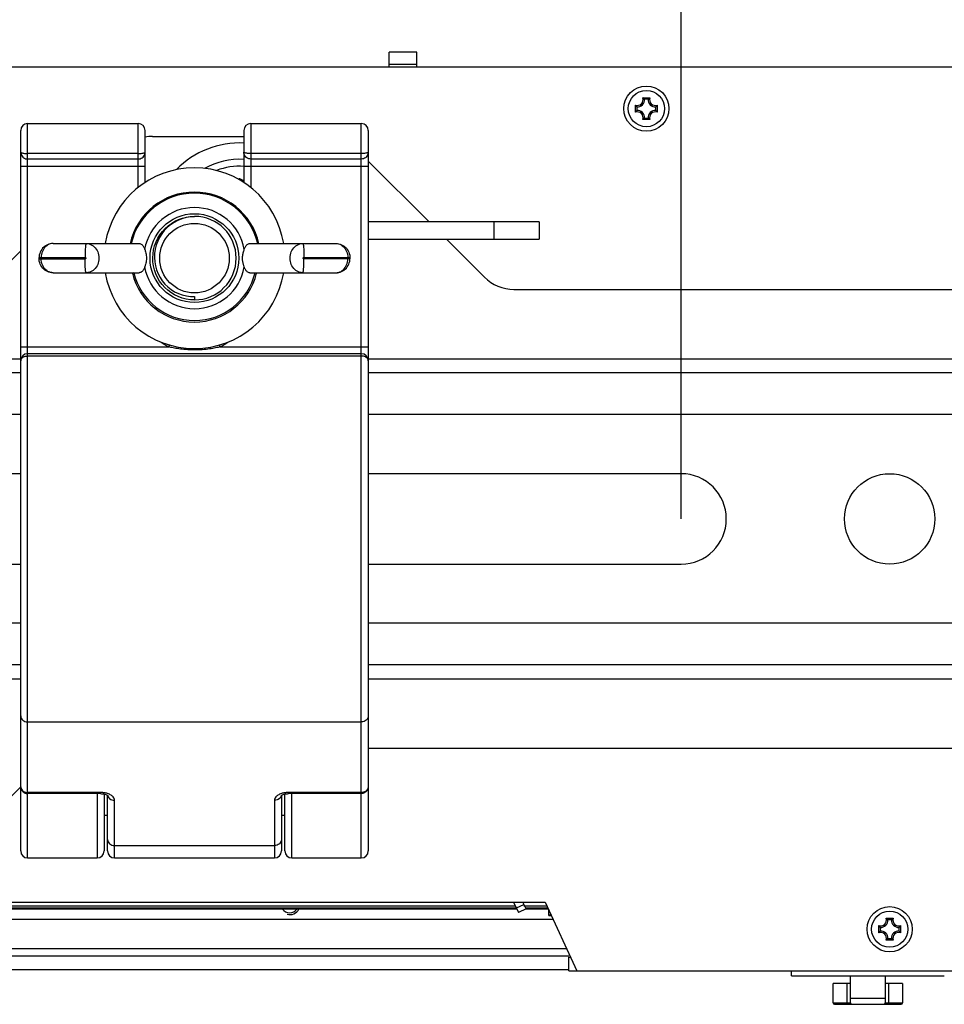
# Model space of a CAD drawing. Extents: x 0 to 420, y 0 to 297.
# Tile 5 of 75: x 49 to 76, y 37 to 65. Entities that reach past the tile are written whole.
import ezdxf

# ---------------------------------------------------------------- set-up
doc = ezdxf.new("R2010")
doc.units = 0
doc.header["$LTSCALE"] = 23.1
doc.layers.get('0').update_dxf_attribs({"linetype": 'CONTINUOUS'})
for name, color, linetype in [('02___PRT_ALL_AXES', 7, 'CONTINUOUS'), ('AXES', 7, 'CONTINUOUS'), ('DIM_PILOTEES', 7, 'CONTINUOUS')]:
    doc.layers.add(name, color=color, linetype=linetype)
doc.dimstyles.get("Standard").update_dxf_attribs({"dimtxt": 2.5, "dimasz": 2.5, "dimexe": 1.25, "dimexo": 0.625, "dimtad": 1, "dimcen": 2.5, "dimazin": 3, "dimtfac": 1, "dimtmove": 0, "dimatfit": 3})

# ---------------------------------------------------------------- blocks, each defined once
blk = doc.blocks.new('_FILLED')
at = {"color": 0, "linetype": 'BYBLOCK'}
blk.add_solid([(0, 0), (-1, 0.1429), (-1, -0.1429)], dxfattribs=at)
blk = doc.blocks.new('*D9')
at = {"layer": 'DIM_PILOTEES', "color": 2, "linetype": 'CONTINUOUS'}
for p, q in [((40.306, 50.807), (40.306, 82.036)), ((68.006, 50.807), (68.006, 82.036)), ((40.306, 80.036), (54.156, 80.036)), ((68.006, 80.036), (54.156, 80.036))]:
    blk.add_line(p, q, dxfattribs=at)
at = {"layer": 'DIM_PILOTEES', "color": 2, "linetype": 'CONTINUOUS', "xscale": 3.5, "yscale": 3.5, "zscale": 3.5, "rotation": 180}
blk.add_blockref('_FILLED', (40.306, 80.036), dxfattribs=at)
at = {"layer": 'DIM_PILOTEES', "color": 2, "linetype": 'CONTINUOUS', "xscale": 3.5, "yscale": 3.5, "zscale": 3.5}
blk.add_blockref('_FILLED', (68.006, 80.036), dxfattribs=at)
blk = doc.blocks.new('*D11')
at = {"layer": 'DIM_PILOTEES', "color": 2, "linetype": 'CONTINUOUS'}
for p, q in [((68.006, 50.807), (68.006, 78.902)), ((80.006, 50.807), (80.006, 78.902)), ((68.006, 76.902), (60.506, 76.902)), ((60.506, 76.902), (74.006, 76.902)), ((87.506, 76.902), (74.006, 76.902)), ((80.006, 76.902), (87.506, 76.902))]:
    blk.add_line(p, q, dxfattribs=at)
at = {"layer": 'DIM_PILOTEES', "color": 2, "linetype": 'CONTINUOUS', "xscale": 3.5, "yscale": 3.5, "zscale": 3.5}
blk.add_blockref('_FILLED', (68.006, 76.902), dxfattribs=at)
at = {"layer": 'DIM_PILOTEES', "color": 2, "linetype": 'CONTINUOUS', "xscale": 3.5, "yscale": 3.5, "zscale": 3.5, "rotation": 180}
blk.add_blockref('_FILLED', (80.006, 76.902), dxfattribs=at)
blk = doc.blocks.new('*D12')
at = {"layer": 'DIM_PILOTEES', "color": 2, "linetype": 'CONTINUOUS'}
for p, q in [((36.986, 55.047), (36.986, 93.484)), ((231.006, 53.807), (231.006, 93.484)), ((36.986, 91.484), (133.996, 91.484)), ((231.006, 91.484), (133.996, 91.484))]:
    blk.add_line(p, q, dxfattribs=at)
at = {"layer": 'DIM_PILOTEES', "color": 2, "linetype": 'CONTINUOUS', "xscale": 3.5, "yscale": 3.5, "zscale": 3.5, "rotation": 180}
blk.add_blockref('_FILLED', (36.986, 91.484), dxfattribs=at)
at = {"layer": 'DIM_PILOTEES', "color": 2, "linetype": 'CONTINUOUS', "xscale": 3.5, "yscale": 3.5, "zscale": 3.5}
blk.add_blockref('_FILLED', (231.006, 91.484), dxfattribs=at)

msp = doc.modelspace()

# ---------------------------------------------------------------- linework, layer by layer
at = {"color": 7, "linetype": 'CONTINUOUS'}
for p, q in [((59.606, 63.807), (59.606, 64.227)), ((60.406, 64.227), (59.606, 64.227)), ((60.406, 63.807), (60.406, 64.227)), ((34.606, 63.807), (233.406, 63.807)), ((59.606, 63.89), (60.406, 63.89)), ((66.904, 62.92), (67.109, 62.92)), ((67.058, 62.878), (66.955, 62.878)), ((66.693, 62.505), (66.693, 62.709)), ((66.735, 62.659), (66.735, 62.555)), ((67.278, 62.555), (67.278, 62.659)), ((67.32, 62.709), (67.32, 62.505)), ((66.7, 62.514), (66.693, 62.505)), ((66.706, 62.522), (66.7, 62.514)), ((66.922, 62.307), (66.913, 62.3)), ((66.955, 62.336), (67.058, 62.336)), ((49.206, 41.057), (49.206, 62.177)), ((49.206, 62.177), (52.386, 62.177)), ((52.386, 60.339), (52.386, 62.177)), ((55.626, 62.177), (55.626, 60.339)), ((55.626, 62.177), (58.806, 62.177)), ((58.806, 41.057), (58.806, 62.177)), ((66.913, 62.3), (66.904, 62.294)), ((67.109, 62.294), (66.904, 62.294)), ((49.006, 41.257), (49.006, 61.977)), ((52.586, 60.484), (52.586, 61.977)), ((52.796, 61.807), (55.426, 61.807)), ((55.426, 61.977), (55.426, 60.484)), ((59.006, 61.977), (59.006, 41.257)), ((52.386, 61.317), (49.206, 61.317)), ((58.806, 61.317), (55.626, 61.317)), ((49.006, 60.957), (52.586, 60.957)), ((52.386, 61.156), (49.206, 61.156)), ((55.426, 60.957), (59.006, 60.957)), ((58.806, 61.156), (55.626, 61.156)), ((59.006, 61.1), (60.755, 59.351)), ((55.331, 60.542), (55.349, 60.573)), ((55.426, 60.529), (55.349, 60.573)), ((53.89, 59.501), (54.006, 59.507)), ((63.919, 59.351), (59.006, 59.351)), ((62.619, 59.351), (62.619, 58.851)), ((63.919, 59.351), (63.919, 58.851)), ((49.936, 58.727), (52.412, 58.727)), ((55.601, 58.727), (58.077, 58.727)), ((59.006, 58.851), (63.919, 58.851)), ((61.255, 58.851), (62.348, 57.758)), ((48.25, 57.758), (49.006, 58.515)), ((49.536, 58.287), (49.536, 58.327)), ((49.536, 58.327), (50.857, 58.327)), ((49.536, 58.287), (50.857, 58.287)), ((49.597, 58.287), (49.597, 58.327)), ((52.588, 58.101), (52.573, 58.053)), ((55.44, 58.053), (55.425, 58.099)), ((57.156, 58.327), (58.477, 58.327)), ((58.477, 58.287), (57.156, 58.287)), ((58.416, 58.327), (58.416, 58.287)), ((58.477, 58.327), (58.477, 58.287)), ((49.936, 57.887), (52.412, 57.887)), ((52.187, 57.887), (52.186, 57.885)), ((52.186, 57.885), (52.188, 57.885)), ((52.188, 57.885), (52.189, 57.885)), ((52.189, 57.885), (52.191, 57.885)), ((52.191, 57.885), (52.193, 57.884)), ((52.2, 57.883), (52.202, 57.882)), ((52.202, 57.882), (52.204, 57.882)), ((52.204, 57.882), (52.205, 57.882)), ((52.205, 57.882), (52.206, 57.882)), ((52.205, 57.882), (52.205, 57.882)), ((52.206, 57.882), (52.207, 57.881)), ((52.207, 57.881), (52.208, 57.881)), ((52.208, 57.881), (52.209, 57.881)), ((52.209, 57.881), (52.21, 57.881)), ((52.21, 57.881), (52.211, 57.881)), ((52.21, 57.881), (52.21, 57.881)), ((52.211, 57.881), (52.212, 57.881)), ((52.212, 57.881), (52.213, 57.881)), ((52.212, 57.881), (52.212, 57.881)), ((52.213, 57.881), (52.214, 57.88)), ((52.213, 57.881), (52.213, 57.881)), ((52.214, 57.88), (52.215, 57.88)), ((52.214, 57.88), (52.214, 57.88)), ((52.215, 57.88), (52.216, 57.88)), ((52.215, 57.88), (52.215, 57.88)), ((52.216, 57.88), (52.217, 57.88)), ((52.216, 57.88), (52.216, 57.88)), ((52.217, 57.88), (52.218, 57.88)), ((52.217, 57.88), (52.217, 57.88)), ((52.217, 57.88), (52.217, 57.88)), ((52.218, 57.88), (52.219, 57.88)), ((52.218, 57.88), (52.218, 57.88)), ((52.219, 57.881), (52.22, 57.88)), ((52.219, 57.88), (52.22, 57.88)), ((52.219, 57.88), (52.219, 57.88)), ((52.219, 57.88), (52.219, 57.88)), ((52.262, 57.887), (52.22, 57.877)), ((52.22, 57.88), (52.22, 57.877)), ((52.22, 57.88), (52.224, 57.88)), ((55.601, 57.887), (58.077, 57.887)), ((55.751, 57.887), (55.793, 57.877)), ((55.789, 57.88), (55.793, 57.88)), ((55.793, 57.88), (55.794, 57.881)), ((55.793, 57.877), (55.793, 57.88)), ((55.803, 57.881), (55.804, 57.881)), ((55.812, 57.883), (55.821, 57.884)), ((55.826, 57.887), (55.827, 57.885)), ((63.196, 57.407), (84.817, 57.407)), ((54.006, 57.202), (54.006, 57.107)), ((53.264, 55.757), (53.291, 55.808)), ((54.749, 55.757), (54.722, 55.808)), ((49.006, 55.757), (53.264, 55.757)), ((58.806, 55.557), (49.206, 55.557)), ((54.749, 55.757), (59.006, 55.757)), ((37.006, 55.407), (49.006, 55.407)), ((58.806, 55.492), (49.206, 55.492)), ((59.006, 55.407), (89.006, 55.407)), ((49.006, 55.007), (37.006, 55.007)), ((89.006, 55.007), (59.006, 55.007)), ((49.006, 53.807), (37.006, 53.807)), ((89.006, 53.807), (59.006, 53.807)), ((49.006, 52.107), (40.306, 52.107)), ((68.006, 52.107), (59.006, 52.107)), ((40.306, 49.507), (49.006, 49.507)), ((59.006, 49.507), (68.006, 49.507)), ((49.006, 47.807), (37.006, 47.807)), ((89.006, 47.807), (59.006, 47.807)), ((49.006, 46.607), (37.006, 46.607)), ((89.006, 46.607), (59.006, 46.607)), ((37.006, 46.207), (49.006, 46.207)), ((59.006, 46.207), (89.006, 46.207)), ((49.206, 44.97), (58.806, 44.97)), ((89.006, 44.207), (59.006, 44.207)), ((49.01, 43.103), (46.065, 40.158)), ((51.306, 42.938), (49.206, 42.938)), ((51.306, 42.906), (49.206, 42.906)), ((51.206, 42.906), (51.206, 41.057)), ((51.306, 42.906), (51.306, 42.938)), ((51.406, 42.896), (51.406, 41.257)), ((51.506, 41.257), (51.506, 42.856)), ((51.51, 42.854), (51.51, 42.849)), ((56.503, 42.854), (56.503, 42.849)), ((56.506, 42.856), (56.506, 41.257)), ((56.606, 41.257), (56.606, 42.896)), ((56.706, 42.906), (56.706, 42.938)), ((58.806, 42.938), (56.706, 42.938)), ((58.806, 42.906), (56.706, 42.906)), ((56.806, 41.057), (56.806, 42.906)), ((51.706, 41.057), (51.706, 42.714)), ((56.306, 42.714), (56.306, 41.057)), ((51.406, 42.287), (51.506, 42.287)), ((56.506, 42.287), (56.606, 42.287)), ((51.706, 41.415), (56.306, 41.415)), ((49.206, 41.057), (51.206, 41.057)), ((51.706, 41.057), (56.306, 41.057)), ((56.806, 41.057), (58.806, 41.057)), ((47.051, 39.678), (63.239, 39.678)), ((47.102, 39.788), (64.099, 39.788)), ((63.188, 39.788), (63.328, 39.488)), ((63.266, 39.62), (63.484, 39.721)), ((63.546, 39.589), (63.453, 39.788)), ((63.484, 39.678), (64.15, 39.678)), ((64.099, 39.788), (65.006, 37.807)), ((63.266, 39.611), (47.02, 39.611)), ((63.546, 39.589), (63.328, 39.488)), ((64.181, 39.611), (63.546, 39.611)), ((64.196, 39.401), (64.196, 39.413)), ((64.216, 39.401), (64.277, 39.4)), ((64.329, 39.288), (46.872, 39.288)), ((73.693, 38.905), (73.693, 39.109)), ((73.904, 39.32), (74.109, 39.32)), ((74.058, 39.278), (73.955, 39.278)), ((74.32, 39.109), (74.32, 38.905)), ((73.7, 38.914), (73.693, 38.905)), ((73.706, 38.922), (73.7, 38.914)), ((73.735, 39.059), (73.735, 38.955)), ((74.278, 38.955), (74.278, 39.059)), ((73.913, 38.7), (73.904, 38.694)), ((74.109, 38.694), (73.904, 38.694)), ((73.922, 38.707), (73.913, 38.7)), ((73.955, 38.736), (74.058, 38.736)), ((46.423, 38.245), (64.778, 38.245)), ((64.714, 38.445), (46.487, 38.445)), ((64.778, 37.807), (64.778, 38.207)), ((64.778, 38.207), (64.823, 38.207)), ((46.423, 37.845), (64.778, 37.845)), ((64.778, 37.807), (203.235, 37.807)), ((71.178, 37.667), (71.178, 37.807)), ((71.178, 37.667), (75.578, 37.667)), ((72.878, 36.887), (72.878, 37.667)), ((73.878, 37.667), (73.878, 36.887)), ((72.378, 36.887), (72.378, 37.447)), ((72.878, 37.447), (72.378, 37.447)), ((72.778, 36.847), (72.778, 37.447)), ((74.378, 37.447), (73.878, 37.447)), ((73.978, 36.847), (73.978, 37.447)), ((74.378, 37.447), (74.378, 36.887)), ((72.378, 36.887), (72.878, 36.887)), ((72.418, 36.847), (74.338, 36.847)), ((72.878, 37.027), (73.878, 37.027)), ((73.878, 36.887), (74.378, 36.887))]:
    msp.add_line(p, q, dxfattribs=at)
for points in [[(66.922, 62.907), (66.913, 62.914), (66.904, 62.92)], [(66.938, 62.893), (66.93, 62.9), (66.922, 62.907)], [(66.955, 62.878), (66.947, 62.886), (66.938, 62.893)], [(67.058, 62.878), (67.066, 62.886), (67.074, 62.893)], [(67.074, 62.893), (67.083, 62.9), (67.091, 62.907)], [(67.091, 62.907), (67.1, 62.914), (67.109, 62.92)], [(66.706, 62.692), (66.7, 62.7), (66.693, 62.709)], [(66.72, 62.675), (66.713, 62.683), (66.706, 62.692)], [(66.735, 62.659), (66.728, 62.667), (66.72, 62.675)], [(67.278, 62.659), (67.285, 62.667), (67.293, 62.675)], [(67.293, 62.675), (67.3, 62.683), (67.307, 62.692)], [(67.307, 62.692), (67.313, 62.7), (67.32, 62.709)], [(66.72, 62.539), (66.713, 62.531), (66.706, 62.522)], [(66.735, 62.555), (66.728, 62.547), (66.72, 62.539)], [(66.938, 62.321), (66.93, 62.314), (66.922, 62.307)], [(66.955, 62.336), (66.947, 62.328), (66.938, 62.321)], [(67.058, 62.336), (67.066, 62.328), (67.074, 62.321)], [(67.074, 62.321), (67.083, 62.314), (67.091, 62.307)], [(67.091, 62.307), (67.1, 62.3), (67.109, 62.294)], [(67.278, 62.555), (67.285, 62.547), (67.293, 62.539)], [(67.293, 62.539), (67.3, 62.531), (67.307, 62.522)], [(67.307, 62.522), (67.313, 62.514), (67.32, 62.505)], [(49.006, 61.356), (49.009, 61.325), (49.016, 61.294), (49.028, 61.265), (49.045, 61.239), (49.065, 61.215), (49.089, 61.194), (49.116, 61.178), (49.145, 61.166), (49.175, 61.159), (49.206, 61.156)], [(49.006, 61.356), (49.009, 61.35), (49.016, 61.344), (49.028, 61.338), (49.044, 61.333), (49.065, 61.329), (49.089, 61.325), (49.116, 61.321), (49.145, 61.319), (49.175, 61.318), (49.206, 61.317)], [(52.386, 61.317), (52.418, 61.318), (52.448, 61.319), (52.477, 61.321), (52.504, 61.325), (52.528, 61.329), (52.548, 61.333), (52.565, 61.338), (52.577, 61.344), (52.584, 61.35), (52.586, 61.356)], [(52.386, 61.156), (52.418, 61.159), (52.448, 61.166), (52.477, 61.178), (52.504, 61.194), (52.528, 61.215), (52.548, 61.239), (52.565, 61.265), (52.577, 61.294), (52.584, 61.325), (52.586, 61.356)], [(55.626, 61.156), (55.595, 61.159), (55.565, 61.166), (55.536, 61.178), (55.509, 61.194), (55.485, 61.215), (55.465, 61.239), (55.448, 61.265), (55.436, 61.294), (55.429, 61.325), (55.426, 61.356)], [(55.626, 61.317), (55.595, 61.318), (55.565, 61.319), (55.536, 61.321), (55.509, 61.325), (55.485, 61.329), (55.464, 61.333), (55.448, 61.338), (55.436, 61.344), (55.429, 61.35), (55.426, 61.356)], [(59.006, 61.356), (59.004, 61.325), (58.997, 61.294), (58.985, 61.265), (58.968, 61.239), (58.948, 61.215), (58.924, 61.194), (58.897, 61.178), (58.868, 61.166), (58.838, 61.159), (58.806, 61.156)], [(59.006, 61.356), (59.004, 61.35), (58.997, 61.344), (58.985, 61.338), (58.968, 61.333), (58.948, 61.329), (58.924, 61.325), (58.897, 61.321), (58.868, 61.319), (58.838, 61.318), (58.806, 61.317)], [(54.006, 57.107), (53.889, 57.113), (53.771, 57.13), (53.655, 57.16), (53.541, 57.201), (53.432, 57.253), (53.33, 57.316), (53.236, 57.387), (53.15, 57.467), (53.072, 57.554), (53.004, 57.648), (52.944, 57.749), (52.894, 57.857), (52.855, 57.969), (52.827, 58.084), (52.811, 58.201), (52.807, 58.318), (52.813, 58.435), (52.831, 58.55), (52.86, 58.663), (52.9, 58.773), (52.951, 58.878), (53.012, 58.979), (53.082, 59.072), (53.161, 59.159), (53.248, 59.237), (53.343, 59.307), (53.444, 59.367), (53.551, 59.417), (53.662, 59.456), (53.775, 59.484), (53.89, 59.501)], [(54.006, 59.507), (53.884, 59.498), (53.763, 59.476), (53.644, 59.441), (53.529, 59.394), (53.419, 59.335), (53.316, 59.265), (53.223, 59.186), (53.138, 59.099), (53.064, 59.003), (53, 58.9), (52.947, 58.792), (52.905, 58.679), (52.876, 58.562), (52.858, 58.443), (52.854, 58.323), (52.861, 58.204), (52.882, 58.085), (52.914, 57.969), (52.959, 57.857), (53.015, 57.751), (53.08, 57.653), (53.155, 57.563), (53.239, 57.481), (53.332, 57.407), (53.434, 57.343), (53.542, 57.29), (53.655, 57.249), (53.772, 57.221), (53.889, 57.205), (54.006, 57.202)], [(49.936, 58.727), (49.895, 58.725), (49.854, 58.718), (49.813, 58.708), (49.774, 58.693), (49.737, 58.674), (49.701, 58.651), (49.668, 58.624), (49.638, 58.593), (49.611, 58.559), (49.587, 58.522), (49.568, 58.483), (49.553, 58.44), (49.542, 58.397), (49.537, 58.352), (49.536, 58.327)], [(49.936, 58.727), (49.898, 58.724), (49.861, 58.717), (49.824, 58.705), (49.789, 58.687), (49.756, 58.666), (49.725, 58.64), (49.696, 58.61), (49.671, 58.576), (49.649, 58.54), (49.631, 58.501), (49.616, 58.459), (49.606, 58.416), (49.599, 58.372), (49.597, 58.327)], [(50.893, 58.727), (50.889, 58.724), (50.884, 58.713), (50.879, 58.697), (50.875, 58.673), (50.871, 58.644), (50.868, 58.61), (50.864, 58.571), (50.862, 58.527), (50.86, 58.48), (50.858, 58.431), (50.857, 58.379), (50.857, 58.327)], [(50.893, 58.727), (50.934, 58.724), (50.975, 58.716), (51.014, 58.703), (51.052, 58.685), (51.087, 58.663), (51.121, 58.635), (51.151, 58.604), (51.178, 58.569), (51.202, 58.531), (51.222, 58.489), (51.238, 58.446), (51.249, 58.401), (51.256, 58.354), (51.258, 58.307), (51.256, 58.26), (51.249, 58.213), (51.238, 58.168), (51.222, 58.125), (51.202, 58.083), (51.178, 58.045), (51.151, 58.01), (51.121, 57.979), (51.087, 57.951), (51.052, 57.929), (51.014, 57.911), (50.975, 57.898), (50.934, 57.89), (50.893, 57.887)], [(52.412, 58.727), (52.434, 58.725), (52.455, 58.719), (52.473, 58.711), (52.49, 58.699), (52.505, 58.686), (52.518, 58.671), (52.53, 58.655), (52.541, 58.637), (52.55, 58.619), (52.559, 58.6), (52.566, 58.581), (52.573, 58.561)], [(55.44, 58.561), (55.446, 58.581), (55.454, 58.6), (55.462, 58.619), (55.472, 58.637), (55.482, 58.654), (55.494, 58.671), (55.508, 58.686), (55.523, 58.699), (55.54, 58.71), (55.558, 58.719), (55.579, 58.725), (55.601, 58.727)], [(57.12, 57.887), (57.079, 57.89), (57.038, 57.898), (56.999, 57.911), (56.961, 57.929), (56.926, 57.951), (56.892, 57.979), (56.862, 58.01), (56.835, 58.045), (56.811, 58.083), (56.791, 58.125), (56.775, 58.168), (56.764, 58.213), (56.757, 58.26), (56.755, 58.307), (56.757, 58.354), (56.764, 58.401), (56.775, 58.446), (56.791, 58.489), (56.811, 58.531), (56.835, 58.569), (56.862, 58.604), (56.892, 58.635), (56.926, 58.663), (56.961, 58.685), (56.999, 58.703), (57.038, 58.716), (57.079, 58.724), (57.12, 58.727)], [(57.12, 58.727), (57.124, 58.724), (57.129, 58.713), (57.134, 58.697), (57.138, 58.673), (57.142, 58.644), (57.145, 58.61), (57.149, 58.571), (57.151, 58.527), (57.153, 58.48), (57.155, 58.431), (57.156, 58.379), (57.156, 58.327)], [(58.077, 58.727), (58.118, 58.725), (58.159, 58.718), (58.2, 58.708), (58.239, 58.693), (58.276, 58.674), (58.312, 58.651), (58.345, 58.624), (58.375, 58.593), (58.402, 58.559), (58.426, 58.522), (58.445, 58.483), (58.46, 58.44), (58.471, 58.397), (58.476, 58.352), (58.477, 58.327)], [(58.077, 58.727), (58.115, 58.724), (58.152, 58.717), (58.189, 58.705), (58.224, 58.687), (58.257, 58.666), (58.288, 58.64), (58.317, 58.61), (58.342, 58.576), (58.364, 58.54), (58.382, 58.501), (58.397, 58.459), (58.407, 58.416), (58.414, 58.372), (58.416, 58.327)], [(52.573, 58.561), (52.588, 58.513), (52.597, 58.485), (52.606, 58.453), (52.613, 58.419), (52.619, 58.383), (52.623, 58.346), (52.624, 58.307)], [(55.389, 58.307), (55.389, 58.331), (55.391, 58.356), (55.394, 58.383), (55.398, 58.41), (55.404, 58.437), (55.41, 58.464), (55.418, 58.491), (55.426, 58.516), (55.433, 58.539), (55.44, 58.561)], [(49.936, 57.887), (49.895, 57.889), (49.854, 57.896), (49.813, 57.906), (49.774, 57.921), (49.737, 57.94), (49.701, 57.963), (49.668, 57.99), (49.638, 58.021), (49.611, 58.055), (49.587, 58.092), (49.568, 58.131), (49.553, 58.174), (49.542, 58.217), (49.537, 58.262), (49.536, 58.287)], [(49.936, 57.887), (49.898, 57.89), (49.861, 57.897), (49.824, 57.909), (49.789, 57.927), (49.756, 57.948), (49.725, 57.974), (49.696, 58.004), (49.671, 58.038), (49.649, 58.074), (49.631, 58.113), (49.616, 58.155), (49.606, 58.198), (49.599, 58.242), (49.597, 58.287)], [(50.857, 58.327), (50.86, 58.327), (50.863, 58.327), (50.866, 58.326), (50.869, 58.325), (50.872, 58.324), (50.875, 58.323), (50.877, 58.321), (50.88, 58.319), (50.882, 58.318), (50.883, 58.316), (50.884, 58.314), (50.885, 58.311), (50.886, 58.309), (50.886, 58.307), (50.886, 58.305), (50.885, 58.303), (50.884, 58.3), (50.883, 58.298), (50.882, 58.296), (50.88, 58.295), (50.877, 58.293), (50.875, 58.291), (50.872, 58.29), (50.869, 58.289), (50.866, 58.288), (50.863, 58.288), (50.86, 58.287), (50.857, 58.287)], [(50.893, 57.887), (50.889, 57.89), (50.884, 57.901), (50.879, 57.917), (50.875, 57.941), (50.871, 57.97), (50.868, 58.004), (50.864, 58.044), (50.862, 58.087), (50.86, 58.134), (50.858, 58.183), (50.857, 58.235), (50.857, 58.287)], [(52.573, 58.053), (52.565, 58.03), (52.556, 58.006), (52.545, 57.984), (52.532, 57.962), (52.518, 57.943), (52.502, 57.925), (52.483, 57.91), (52.462, 57.898), (52.438, 57.89), (52.412, 57.887)], [(52.624, 58.307), (52.623, 58.268), (52.619, 58.231), (52.613, 58.195), (52.606, 58.161), (52.597, 58.129), (52.588, 58.101)], [(55.425, 58.099), (55.42, 58.116), (55.415, 58.133), (55.41, 58.151), (55.405, 58.17), (55.401, 58.188), (55.398, 58.206), (55.395, 58.225), (55.392, 58.244), (55.39, 58.264), (55.389, 58.285), (55.389, 58.307)], [(55.601, 57.887), (55.579, 57.889), (55.558, 57.895), (55.54, 57.904), (55.523, 57.915), (55.508, 57.928), (55.495, 57.943), (55.483, 57.96), (55.472, 57.977), (55.462, 57.995), (55.454, 58.014), (55.446, 58.033), (55.44, 58.053)], [(57.12, 57.887), (57.124, 57.89), (57.129, 57.901), (57.134, 57.917), (57.138, 57.941), (57.142, 57.97), (57.145, 58.004), (57.149, 58.044), (57.151, 58.087), (57.153, 58.134), (57.155, 58.183), (57.156, 58.235), (57.156, 58.287)], [(57.156, 58.287), (57.153, 58.287), (57.15, 58.288), (57.147, 58.288), (57.144, 58.289), (57.141, 58.29), (57.138, 58.291), (57.136, 58.293), (57.133, 58.295), (57.131, 58.296), (57.13, 58.298), (57.129, 58.3), (57.128, 58.303), (57.127, 58.305), (57.127, 58.307), (57.127, 58.309), (57.128, 58.311), (57.129, 58.314), (57.13, 58.316), (57.131, 58.318), (57.133, 58.319), (57.136, 58.321), (57.138, 58.323), (57.141, 58.324), (57.144, 58.325), (57.147, 58.326), (57.15, 58.327), (57.153, 58.327), (57.156, 58.327)], [(58.077, 57.887), (58.115, 57.89), (58.152, 57.897), (58.189, 57.909), (58.224, 57.927), (58.257, 57.948), (58.288, 57.974), (58.317, 58.004), (58.342, 58.038), (58.364, 58.074), (58.382, 58.113), (58.397, 58.155), (58.407, 58.198), (58.414, 58.242), (58.416, 58.287)], [(58.077, 57.887), (58.118, 57.889), (58.159, 57.896), (58.2, 57.906), (58.239, 57.921), (58.276, 57.94), (58.312, 57.963), (58.345, 57.99), (58.375, 58.021), (58.402, 58.055), (58.426, 58.092), (58.445, 58.131), (58.46, 58.174), (58.471, 58.217), (58.476, 58.262), (58.477, 58.287)], [(52.193, 57.884), (52.196, 57.883), (52.2, 57.883)], [(55.793, 57.88), (55.794, 57.88), (55.794, 57.88), (55.794, 57.88), (55.795, 57.88), (55.795, 57.88), (55.796, 57.88), (55.796, 57.88), (55.797, 57.88), (55.797, 57.88), (55.797, 57.88), (55.798, 57.88), (55.799, 57.88), (55.799, 57.88), (55.8, 57.881), (55.8, 57.881), (55.801, 57.881), (55.802, 57.881), (55.802, 57.881), (55.803, 57.881)], [(55.804, 57.881), (55.804, 57.881), (55.805, 57.881), (55.806, 57.881), (55.807, 57.882), (55.808, 57.882), (55.809, 57.882), (55.81, 57.882), (55.812, 57.883)], [(55.821, 57.884), (55.822, 57.885), (55.824, 57.885), (55.826, 57.885), (55.827, 57.885)], [(55.827, 57.885), (55.828, 57.886), (55.832, 57.886), (55.837, 57.887), (55.841, 57.887), (55.842, 57.887)], [(54.749, 55.757), (54.717, 55.749), (54.684, 55.741), (54.649, 55.733), (54.612, 55.726), (54.573, 55.718), (54.532, 55.711), (54.488, 55.703), (54.441, 55.696), (54.391, 55.69), (54.339, 55.684), (54.284, 55.679), (54.228, 55.674), (54.17, 55.671), (54.111, 55.668), (54.051, 55.667), (53.991, 55.667), (53.931, 55.668), (53.873, 55.67), (53.815, 55.672), (53.758, 55.676), (53.703, 55.681), (53.651, 55.687), (53.601, 55.693), (53.553, 55.699), (53.509, 55.706), (53.467, 55.713), (53.428, 55.72), (53.391, 55.727), (53.357, 55.735), (53.324, 55.742), (53.294, 55.749), (53.264, 55.757)], [(49.006, 55.357), (49.009, 55.378), (49.016, 55.398), (49.028, 55.418), (49.045, 55.436), (49.065, 55.452), (49.089, 55.466), (49.116, 55.477), (49.145, 55.485), (49.175, 55.49), (49.206, 55.492)], [(59.006, 55.357), (59.004, 55.378), (58.997, 55.398), (58.985, 55.418), (58.968, 55.436), (58.948, 55.452), (58.924, 55.466), (58.897, 55.477), (58.868, 55.485), (58.838, 55.49), (58.806, 55.492)], [(49.006, 45.139), (49.01, 45.106), (49.022, 45.074), (49.04, 45.045), (49.065, 45.02), (49.095, 44.999), (49.13, 44.983), (49.167, 44.974), (49.206, 44.97)], [(59.006, 45.139), (59.003, 45.106), (58.991, 45.074), (58.973, 45.045), (58.948, 45.02), (58.918, 44.999), (58.883, 44.983), (58.846, 44.974), (58.806, 44.97)], [(49.006, 43.106), (49.009, 43.08), (49.016, 43.054), (49.028, 43.03), (49.045, 43.007), (49.065, 42.987), (49.089, 42.97), (49.116, 42.956), (49.145, 42.946), (49.175, 42.94), (49.206, 42.938)], [(49.006, 43.106), (49.009, 43.073), (49.018, 43.041), (49.031, 43.01), (49.05, 42.982), (49.074, 42.957), (49.102, 42.936), (49.134, 42.92), (49.168, 42.91), (49.206, 42.906)], [(59.006, 43.106), (59.004, 43.073), (58.995, 43.041), (58.982, 43.01), (58.963, 42.982), (58.939, 42.957), (58.911, 42.936), (58.879, 42.92), (58.845, 42.91), (58.806, 42.906)], [(59.006, 43.106), (59.004, 43.08), (58.997, 43.054), (58.985, 43.03), (58.968, 43.007), (58.948, 42.987), (58.924, 42.97), (58.897, 42.956), (58.868, 42.946), (58.838, 42.94), (58.806, 42.938)], [(51.367, 42.935), (51.346, 42.937), (51.326, 42.938), (51.306, 42.938)], [(51.306, 42.906), (51.335, 42.905), (51.369, 42.902), (51.4, 42.897), (51.428, 42.891), (51.453, 42.883), (51.474, 42.875), (51.491, 42.866), (51.504, 42.858)], [(51.482, 42.915), (51.458, 42.921), (51.434, 42.926), (51.411, 42.93), (51.388, 42.933), (51.367, 42.935)], [(51.706, 42.714), (51.703, 42.741), (51.696, 42.766), (51.683, 42.789), (51.667, 42.81), (51.649, 42.83), (51.628, 42.847), (51.605, 42.863), (51.582, 42.876), (51.557, 42.888), (51.532, 42.899), (51.507, 42.908), (51.482, 42.915)], [(51.504, 42.858), (51.512, 42.852), (51.515, 42.85)], [(51.51, 42.849), (51.522, 42.818), (51.54, 42.789), (51.565, 42.763), (51.595, 42.742), (51.63, 42.727), (51.667, 42.717), (51.706, 42.714)], [(56.531, 42.915), (56.506, 42.908), (56.481, 42.899), (56.456, 42.888), (56.431, 42.876), (56.408, 42.863), (56.385, 42.847), (56.364, 42.83), (56.346, 42.81), (56.33, 42.789), (56.317, 42.766), (56.31, 42.741), (56.306, 42.714)], [(56.503, 42.849), (56.491, 42.818), (56.473, 42.789), (56.448, 42.763), (56.418, 42.742), (56.383, 42.727), (56.346, 42.717), (56.306, 42.714)], [(56.5, 42.852), (56.499, 42.85), (56.498, 42.849), (56.501, 42.852)], [(56.501, 42.852), (56.509, 42.858), (56.522, 42.866), (56.54, 42.875), (56.562, 42.884), (56.587, 42.891), (56.616, 42.898), (56.647, 42.903), (56.682, 42.905), (56.706, 42.906)], [(56.646, 42.935), (56.625, 42.933), (56.602, 42.93), (56.579, 42.926), (56.555, 42.921), (56.531, 42.915)], [(56.706, 42.938), (56.687, 42.938), (56.667, 42.937), (56.646, 42.935)], [(51.506, 41.583), (51.51, 41.55), (51.522, 41.519), (51.54, 41.489), (51.565, 41.464), (51.595, 41.443), (51.63, 41.428), (51.667, 41.418), (51.706, 41.415)], [(56.506, 41.583), (56.503, 41.55), (56.491, 41.519), (56.473, 41.489), (56.448, 41.464), (56.418, 41.443), (56.383, 41.428), (56.346, 41.418), (56.306, 41.415)], [(64.196, 39.401), (64.202, 39.401), (64.216, 39.401)], [(73.706, 39.092), (73.7, 39.1), (73.693, 39.109)], [(73.72, 39.075), (73.713, 39.083), (73.706, 39.092)], [(73.922, 39.307), (73.913, 39.314), (73.904, 39.32)], [(73.938, 39.293), (73.93, 39.3), (73.922, 39.307)], [(73.955, 39.278), (73.947, 39.286), (73.938, 39.293)], [(74.058, 39.278), (74.066, 39.286), (74.074, 39.293)], [(74.074, 39.293), (74.083, 39.3), (74.091, 39.307)], [(74.091, 39.307), (74.1, 39.314), (74.109, 39.32)], [(74.293, 39.075), (74.3, 39.083), (74.307, 39.092)], [(74.307, 39.092), (74.313, 39.1), (74.32, 39.109)], [(73.72, 38.939), (73.713, 38.931), (73.706, 38.922)], [(73.735, 39.059), (73.728, 39.067), (73.72, 39.075)], [(73.735, 38.955), (73.728, 38.947), (73.72, 38.939)], [(74.278, 39.059), (74.285, 39.067), (74.293, 39.075)], [(74.278, 38.955), (74.285, 38.947), (74.293, 38.939)], [(74.293, 38.939), (74.3, 38.931), (74.307, 38.922)], [(74.307, 38.922), (74.313, 38.914), (74.32, 38.905)], [(73.938, 38.721), (73.93, 38.714), (73.922, 38.707)], [(73.955, 38.736), (73.947, 38.728), (73.938, 38.721)], [(74.058, 38.736), (74.066, 38.728), (74.074, 38.721)], [(74.074, 38.721), (74.083, 38.714), (74.091, 38.707)], [(74.091, 38.707), (74.1, 38.7), (74.109, 38.694)], [(72.903, 36.85), (72.906, 36.849), (72.908, 36.848), (72.909, 36.848), (72.911, 36.847), (72.912, 36.847), (72.914, 36.847)], [(73.842, 36.847), (73.843, 36.847), (73.844, 36.847), (73.846, 36.848), (73.848, 36.848), (73.85, 36.849), (73.852, 36.85)]]:
    msp.add_lwpolyline(points, dxfattribs=at)
for centre, radius in [((67.006, 62.607), 0.65), ((67.006, 62.607), 0.52), ((54.006, 58.307), 1), ((74.006, 50.807), 1.3), ((74.006, 39.007), 0.65), ((74.006, 39.007), 0.52)]:
    msp.add_circle(centre, radius, dxfattribs=at)
for centre, radius, start, end in [((66.746, 62.867), 0.167, 251.3025, 18.6975), ((66.746, 62.867), 0.209, 266.9127, 3.0873), ((67.266, 62.867), 0.209, 176.9127, 273.0873), ((67.266, 62.867), 0.167, 161.3025, 288.6975), ((66.746, 62.347), 0.167, 341.3025, 108.6975), ((66.746, 62.347), 0.209, 356.9127, 93.0873), ((67.266, 62.347), 0.209, 86.9127, 183.0873), ((67.266, 62.347), 0.167, 71.3025, 198.6975), ((49.206, 61.977), 0.2, 90, 180), ((52.386, 61.977), 0.2, 0, 90), ((55.626, 61.977), 0.2, 90, 180), ((58.806, 61.977), 0.2, 0, 90), ((52.796, 60.607), 1.2, 90, 100.0865), ((55.299, 59.101), 2.518, 87.0972, 135.849), ((55.299, 59.101), 2.05, 86.4332, 119.2446), ((55.299, 59.101), 1.85, 86.0464, 110.9864), ((55.299, 60.487), 0.1, 60, 109.2693), ((54.006, 58.307), 1.868, 12.9956, 167.0044), ((54.006, 58.307), 1.456, 10.0312, 169.9688), ((54.006, 58.307), 1.2, 270, 90), ((54.006, 58.307), 1.456, 190.0312, 349.9688), ((54.006, 58.307), 1.837, 193.5372, 346.4632), ((54.006, 58.307), 1.794, 193.5372, 346.4628), ((63.196, 58.607), 1.2, 225, 270), ((54.006, 57.197), 1.62, 233.8075, 242.734), ((54.006, 57.197), 1.62, 297.266, 306.1927), ((49.206, 55.357), 0.2, 90, 180), ((58.806, 55.357), 0.2, 0, 90), ((68.006, 50.807), 1.3, 270, 90), ((49.206, 41.257), 0.2, 180, 270), ((51.206, 41.257), 0.2, 270, 360), ((51.706, 41.257), 0.2, 180, 270), ((56.306, 41.257), 0.2, 270, 360), ((56.806, 41.257), 0.2, 180, 270), ((58.806, 41.257), 0.2, 270, 360), ((73.746, 39.267), 0.167, 251.3025, 18.6975), ((73.746, 39.267), 0.209, 266.9127, 3.0873), ((74.266, 39.267), 0.209, 176.9127, 273.0873), ((74.266, 39.267), 0.167, 161.3025, 288.6975), ((73.746, 38.747), 0.167, 341.3025, 108.6975), ((73.746, 38.747), 0.209, 356.9127, 93.0873), ((74.266, 38.747), 0.209, 86.9127, 183.0873), ((74.266, 38.747), 0.167, 71.3025, 198.6975), ((72.418, 36.887), 0.04, 180, 270), ((72.918, 36.887), 0.04, 180, 249.384), ((73.838, 36.887), 0.04, 290.6161, 360), ((74.338, 36.887), 0.04, 270, 360)]:
    msp.add_arc(centre, radius, start, end, dxfattribs=at)
at = {"color": 2, "linetype": 'CONTINUOUS'}
msp.add_arc((56.746, 39.725), 0.3, 255, 332.7514, dxfattribs=at)
at = {"layer": '02___PRT_ALL_AXES', "color": 7, "linetype": 'CONTINUOUS'}
for p, q in [((63.266, 39.588), (47.01, 39.588)), ((64.191, 39.588), (63.546, 39.588))]:
    msp.add_line(p, q, dxfattribs=at)
msp.add_circle((54.006, 58.307), 1.277, dxfattribs=at)
for centre, radius, start, end in [((54.006, 58.307), 2.6, 9.2989, 170.7011), ((54.006, 58.307), 1.9, 12.7719, 167.2281), ((54.006, 58.307), 2.6, 189.2989, 350.7011), ((56.746, 39.725), 0.25, 213.2725, 326.7277)]:
    msp.add_arc(centre, radius, start, end, dxfattribs=at)
at = {"layer": 'AXES', "color": 7, "linetype": 'CONTINUOUS'}
for p, q in [((64.196, 39.413), (64.196, 39.576)), ((64.271, 39.413), (64.196, 39.413))]:
    msp.add_line(p, q, dxfattribs=at)

# ---------------------------------------------------------------- dimensions: what is measured, and where the dimension line sits
at = {"layer": 'DIM_PILOTEES', "color": 2, "linetype": 'CONTINUOUS'}
dim = msp.add_linear_dim(base=(36.986, 91.484), p1=(231.006, 53.807), p2=(36.986, 55.047), angle=180, dimstyle='Standard', dxfattribs=at)
dim.commit()
dim.dimension.update_dxf_attribs({"geometry": '*D12', "text_midpoint": (125.843, 91.484), "dimtype": 128})
for base, p1, p2, picture, middle in [((68.006, 80.036), (40.306, 50.807), (68.006, 50.807), '*D9', (50.024, 80.036)), ((80.006, 76.902), (68.006, 50.807), (80.006, 50.807), '*D11', (72.042, 76.902))]:
    dim = msp.add_linear_dim(base=base, p1=p1, p2=p2, dimstyle='Standard', dxfattribs=at)
    dim.commit()
    dim.dimension.update_dxf_attribs({"geometry": picture, "text_midpoint": middle, "dimtype": 128})

doc.saveas('drawing.dxf')
